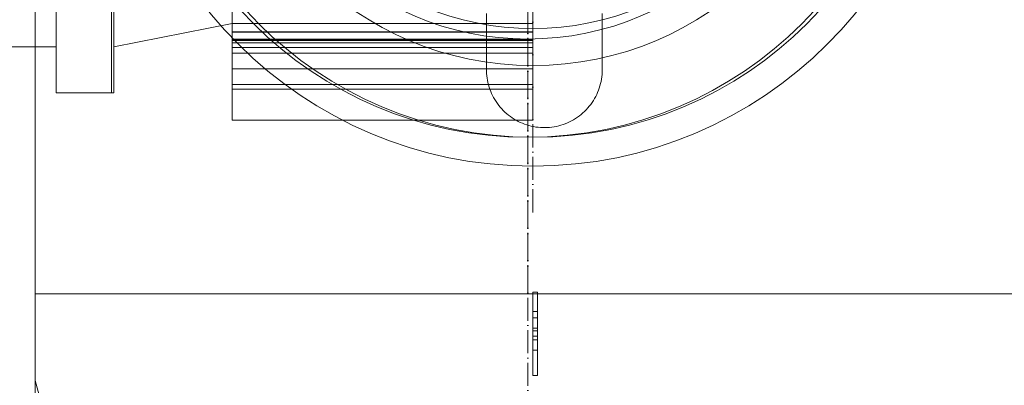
# Model space of a CAD drawing. Header units: metres. Extents: x -54598 to 1827199, y -329446 to -256744.
# Tile 109 of 256: x 28016 to 28868, y -270199 to -269882. Entities that reach past the tile are written whole.
import ezdxf

# ---------------------------------------------------------------- set-up
doc = ezdxf.new("R2010")
doc.units = ezdxf.units.M
doc.linetypes.add('ADSK_Осевая', pattern=[14, 10, -2, 0, -2])
for name, color, linetype, lineweight in [('A-GENM', 13, 'Continuous', 20), ('M-EQPM', 7, 'Continuous', 20), ('P-PIPE', 7, 'Continuous', 20), ('P-PIPE-CNTR', 7, 'ADSK_Осевая', 20)]:
    doc.layers.add(name, color=color, linetype=linetype, lineweight=lineweight)

# ---------------------------------------------------------------- blocks, each defined once
blk = doc.blocks.new('ADSK_СтальСварка_Заглушка_ГОСТ17379-2001 - Исполнение 2-669850-В_Этаж 01_Сводный')
at = {"layer": 'P-PIPE', "color": 1}
for p, q in [((0, -213), (0, 213)), ((0, 213), (0, -213)), ((0, -213), (37.5, -213))]:
    blk.add_line(p, q, dxfattribs=at)
at = {"layer": 'P-PIPE', "color": 1, "flags": 128}
for points in [[(125, 0), (122.81, -47.4), (116.33, -92.42), (105.91, -132.8), (92.06, -166.53), (75.46, -191.91), (56.97, -207.66), (37.5, -213)], [(37.5, -213), (56.97, -207.66), (75.46, -191.91), (92.06, -166.53), (105.91, -132.8), (116.33, -92.42), (122.81, -47.4), (125, 0)]]:
    blk.add_lwpolyline(points, dxfattribs=at)
blk = doc.blocks.new('VM_Фланец_ГОСТ 332591 - VM_Фланец_ГОСТ 33259-2015-669460-В_Этаж 01_Сводный')
at = {"layer": 'P-PIPE'}
for radius, start, end in [(167.5, 90, 270), (167.5, 270, 90), (111, 90, 270), (111, 270, 90)]:
    blk.add_arc((-709.36, 27767.58), radius, start, end, dxfattribs=at)
blk = doc.blocks.new('VM_Фланец_ГОСТ 332591 - VM_Фланец_ГОСТ 33259-2015-V8-В_Этаж 01_Сводный')
at = {"layer": 'P-PIPE'}
for radius, start, end in [(167.5, 90, 270), (167.5, 270, 90), (111, 90, 270), (111, 270, 90)]:
    blk.add_arc((-709.36, 27767.58), radius, start, end, dxfattribs=at)
blk = doc.blocks.new('ìáß_ß_Stratos_GIGA_Wilo - Stratos GIGA 100_3-33_22-669461-В_Этаж 01_Сводный')
at = {"layer": 'A-GENM', "color": 1}
for p, q in [((-839.36, 27667.62), (-839.36, 27642.05)), ((-709.36, 27642.05), (-709.36, 27667.62)), ((-839.36, 27649.34), (-709.36, 27649.34)), ((-839.36, 27649.34), (-709.36, 27649.34)), ((-709.36, 27645.63), (-839.36, 27645.63)), ((-709.36, 27645.63), (-839.36, 27645.63)), ((-839.36, 27642.52), (-839.36, 27645.61)), ((-839.36, 27645.61), (-839.36, 27640.88)), ((-839.36, 27640.88), (-839.36, 27645.61)), ((-839.36, 27642.52), (-839.36, 27645.61)), ((-839.36, 27645.61), (-709.36, 27645.61)), ((-709.36, 27645.61), (-839.36, 27645.61)), ((-709.36, 27645.61), (-709.36, 27642.52)), ((-709.36, 27645.61), (-709.36, 27640.88)), ((-709.36, 27640.88), (-709.36, 27645.61)), ((-709.36, 27645.61), (-709.36, 27642.52)), ((-839.36, 27642.52), (-709.36, 27642.52)), ((-839.36, 27642.05), (-839.36, 27642.52)), ((-839.36, 27642.05), (-839.36, 27642.52)), ((-709.36, 27642.52), (-839.36, 27642.52)), ((-709.36, 27642.05), (-839.36, 27642.05)), ((-839.36, 27642.05), (-709.36, 27642.05)), ((-839.36, 27641.91), (-839.36, 27629.69)), ((-839.36, 27629.68), (-839.36, 27641.91)), ((-709.36, 27641.91), (-839.36, 27641.91)), ((-839.36, 27641.91), (-709.36, 27641.91)), ((-709.36, 27640.92), (-839.36, 27640.92)), ((-709.36, 27640.91), (-839.36, 27640.91)), ((-839.36, 27640.91), (-709.36, 27640.91)), ((-709.36, 27638.84), (-839.36, 27638.84)), ((-709.36, 27642.52), (-709.36, 27642.05)), ((-709.36, 27642.52), (-709.36, 27642.05)), ((-709.36, 27641.91), (-709.36, 27629.68)), ((-709.36, 27629.69), (-709.36, 27641.91)), ((-839.36, 27636.44), (-709.36, 27636.44)), ((-839.36, 27636.44), (-709.36, 27636.44)), ((-839.36, 27630.92), (-839.36, 27630.92)), ((-839.36, 27630.92), (-839.36, 27630.92)), ((-839.36, 27630.84), (-839.36, 27630.84)), ((-839.36, 27630.84), (-839.36, 27630.84)), ((-709.36, 27630.92), (-709.36, 27630.92)), ((-709.36, 27630.92), (-709.36, 27630.92)), ((-709.36, 27630.84), (-709.36, 27630.84)), ((-709.36, 27630.84), (-709.36, 27630.84)), ((-839.36, 27629.69), (-839.36, 27607.45)), ((-709.36, 27629.69), (-839.36, 27629.69)), ((-839.36, 27607.45), (-839.36, 27629.68)), ((-709.36, 27629.68), (-839.36, 27629.68)), ((-709.36, 27607.45), (-709.36, 27629.69)), ((-709.36, 27629.68), (-709.36, 27607.45)), ((-839.36, 27622.84), (-709.36, 27622.84)), ((-839.36, 27620.92), (-709.36, 27620.92)), ((-709.36, 27607.45), (-839.36, 27607.45)), ((-839.36, 27607.45), (-709.36, 27607.45))]:
    blk.add_line(p, q, dxfattribs=at)
at = {"layer": 'A-GENM', "color": 1, "flags": 128}
for points in [[(-729.36, 27629.23), (-729.36, 27629.34), (-729.36, 27629.68), (-729.36, 27630.24), (-729.36, 27631.02), (-729.36, 27632.02), (-729.36, 27633.24), (-729.36, 27634.68), (-729.36, 27636.34), (-729.36, 27638.2), (-729.36, 27640.28), (-729.36, 27642.56), (-729.36, 27645.05), (-729.36, 27647.73), (-729.36, 27650.61), (-729.36, 27653.68)], [(-729.36, 27652.25), (-729.36, 27649.26), (-729.36, 27646.47), (-729.36, 27643.88), (-729.36, 27641.49), (-729.36, 27639.3), (-729.36, 27637.32), (-729.36, 27635.55), (-729.36, 27633.99), (-729.36, 27632.65), (-729.36, 27631.53), (-729.36, 27630.63), (-729.36, 27629.95), (-729.36, 27629.49), (-729.36, 27629.26), (-729.36, 27629.23)], [(-679.36, 27652.25), (-679.36, 27649.26), (-679.36, 27646.47), (-679.36, 27643.88), (-679.36, 27641.49), (-679.36, 27639.3), (-679.36, 27637.32), (-679.36, 27635.55), (-679.36, 27633.99), (-679.36, 27632.65), (-679.36, 27631.53), (-679.36, 27630.63), (-679.36, 27629.95), (-679.36, 27629.49), (-679.36, 27629.26), (-679.36, 27629.23)], [(-679.36, 27629.23), (-679.36, 27629.34), (-679.36, 27629.68), (-679.36, 27630.24), (-679.36, 27631.02), (-679.36, 27632.02), (-679.36, 27633.24), (-679.36, 27634.68), (-679.36, 27636.34), (-679.36, 27638.2), (-679.36, 27640.28), (-679.36, 27642.56), (-679.36, 27645.05), (-679.36, 27647.73), (-679.36, 27650.61), (-679.36, 27653.68)], [(-679.36, 27629.23), (-679.38, 27628.23), (-679.44, 27627.23), (-679.54, 27626.24), (-679.68, 27625.25), (-679.86, 27624.26), (-680.07, 27623.29), (-680.33, 27622.32), (-680.63, 27621.36), (-680.96, 27620.42), (-681.33, 27619.49), (-681.74, 27618.58), (-682.18, 27617.68), (-682.66, 27616.81), (-683.18, 27615.95), (-683.72, 27615.11), (-684.31, 27614.3), (-684.92, 27613.51), (-685.56, 27612.74), (-686.24, 27612.01), (-686.94, 27611.29), (-687.67, 27610.61), (-688.43, 27609.96), (-689.21, 27609.34), (-690.02, 27608.75), (-690.85, 27608.19), (-691.7, 27607.67), (-692.57, 27607.18), (-693.47, 27606.73), (-694.37, 27606.31), (-695.3, 27605.93), (-696.24, 27605.58), (-697.19, 27605.28), (-698.15, 27605.01), (-699.13, 27604.78), (-700.11, 27604.59), (-701.1, 27604.44), (-702.09, 27604.33), (-703.09, 27604.26), (-704.09, 27604.23), (-705.09, 27604.24), (-706.09, 27604.29), (-707.08, 27604.38), (-708.07, 27604.51), (-709.06, 27604.67), (-710.04, 27604.88), (-711.01, 27605.13), (-711.96, 27605.41), (-712.91, 27605.74), (-713.84, 27606.1), (-714.76, 27606.5), (-715.66, 27606.93), (-716.54, 27607.4), (-717.41, 27607.91), (-718.25, 27608.44), (-719.07, 27609.02), (-719.87, 27609.62), (-720.64, 27610.26), (-721.38, 27610.92), (-722.1, 27611.62), (-722.79, 27612.34), (-723.45, 27613.09), (-724.08, 27613.87), (-724.68, 27614.67), (-725.25, 27615.49), (-725.78, 27616.34), (-726.28, 27617.21), (-726.74, 27618.09), (-727.17, 27619), (-727.56, 27619.92), (-727.91, 27620.85), (-728.23, 27621.8), (-728.51, 27622.76), (-728.75, 27623.73), (-728.95, 27624.71), (-729.11, 27625.7), (-729.23, 27626.69), (-729.31, 27627.69), (-729.35, 27628.69), (-729.36, 27629.23)]]:
    blk.add_lwpolyline(points, dxfattribs=at)
at = {"layer": 'M-EQPM', "color": 1}
for p, q in [((-915.46, 27919.23), (-915.46, 27619.23)), ((-915.46, 27619.23), (-915.46, 27919.23)), ((-891.46, 27919.23), (-891.46, 27619.23)), ((-891.46, 27619.23), (-891.46, 27919.23)), ((-890.46, 27619.23), (-890.46, 27919.23)), ((-890.46, 27919.23), (-890.46, 27619.23)), ((-890.46, 27619.23), (-890.46, 27919.23)), ((-890.46, 27919.23), (-890.46, 27619.23)), ((-915.46, 27639.23), (-915.46, 27899.23)), ((-915.46, 27899.23), (-915.46, 27639.23)), ((-890.46, 27639.23), (-890.46, 27899.23)), ((-890.46, 27899.23), (-890.46, 27639.23)), ((-839.36, 27889.23), (-839.36, 27649.23)), ((-839.36, 27649.23), (-839.36, 27889.23)), ((-890.46, 27639.23), (-839.36, 27649.23)), ((-940.46, 27639.23), (-915.46, 27639.23)), ((-915.46, 27619.23), (-890.46, 27619.23)), ((-891.46, 27619.23), (-890.46, 27619.23))]:
    blk.add_line(p, q, dxfattribs=at)
blk = doc.blocks.new('Tecofi_DI6240_ Компенсатор металлический фланцевый - Компенсатор металлический фланцевый_DI 6240-669463-В_Этаж 01_Сводный')
at = {"layer": 'P-PIPE', "color": 10, "lineweight": 9}
for radius, start, end in [(125, 90, 270), (125, 270, 90), (109.5, 90, 270), (109.5, 90, 270), (109.5, 270, 90), (109.5, 270, 90)]:
    blk.add_arc((-711.56, 27767.58), radius, start, end, dxfattribs=at)
blk = doc.blocks.new('VM_Фланец_ГОСТ 332591 - VM_Фланец_ГОСТ 33259-2015 2-669467-В_Этаж 01_Сводный')
at = {"layer": 'P-PIPE'}
for radius, start, end in [(167.5, 90, 270), (167.5, 270, 90), (111, 90, 270), (111, 270, 90)]:
    blk.add_arc((-711.56, 27767.58), radius, start, end, dxfattribs=at)
blk = doc.blocks.new('VM_Фланец_ГОСТ 332591 - VM_Фланец_ГОСТ 33259-2015 2-V9-В_Этаж 01_Сводный')
at = {"layer": 'P-PIPE'}
for radius, start, end in [(167.5, 90, 270), (167.5, 270, 90), (111, 90, 270), (111, 270, 90)]:
    blk.add_arc((-711.56, 27767.58), radius, start, end, dxfattribs=at)
blk = doc.blocks.new('Tecofi_DI6240_ Компенсатор металлический фланцевый - Компенсатор металлический фланцевый_DI 6240-V10-В_Этаж 01_Сводный')
at = {"layer": 'P-PIPE', "color": 10, "lineweight": 9}
for radius, start, end in [(125, 90, 270), (125, 270, 90), (109.5, 90, 270), (109.5, 90, 270), (109.5, 270, 90), (109.5, 270, 90)]:
    blk.add_arc((-711.56, 27767.58), radius, start, end, dxfattribs=at)
blk = doc.blocks.new('Tecofi_CB4450_Клапан обратный межфланцевый - Клапан обратный двухстворчатый межфланцевый_CB 4450-V14-В_Этаж 01_Сводный')
at = {"layer": 'P-PIPE', "color": 1}
for p, q in [((-710.32, 26727.3), (-710.32, 26735.59)), ((-708.32, 26735.59), (-710.32, 26735.59)), ((-708.32, 26735.59), (-708.32, 26727.3)), ((-710.32, 26720.11), (-710.32, 26727.3)), ((-708.32, 26727.3), (-710.32, 26727.3)), ((-708.32, 26724.57), (-710.32, 26724.57)), ((-708.32, 26727.3), (-708.32, 26720.11)), ((-710.32, 26715.04), (-710.32, 26720.11)), ((-708.32, 26720.11), (-710.32, 26720.11)), ((-708.32, 26720.11), (-710.32, 26720.11)), ((-708.32, 26720.11), (-708.32, 26715.04)), ((-708.32, 26718.9), (-710.32, 26718.9)), ((-708.32, 26716.65), (-710.32, 26716.65)), ((-710.32, 26699.55), (-710.32, 26715.04)), ((-708.32, 26715.04), (-710.32, 26715.04)), ((-708.32, 26715.04), (-710.32, 26715.04)), ((-708.32, 26715.04), (-708.32, 26699.55)), ((-708.32, 26710.51), (-710.32, 26710.51)), ((-708.32, 26699.55), (-710.32, 26699.55))]:
    blk.add_line(p, q, dxfattribs=at)
for radius, start, end in [(136.5, 90, 270), (136.5, 90, 270), (136.5, 270, 90), (136.5, 270, 90), (120.5, 90, 270), (120.5, 270, 90), (112, 90, 270), (112, 90, 270), (112, 90, 270), (112, 270, 90), (112, 270, 90), (112, 270, 90)]:
    blk.add_arc((-710.32, 26970.18), radius, start, end, dxfattribs=at)
blk = doc.blocks.new('VM_Фланец_ГОСТ 332591 - VM_Фланец_ГОСТ 33259-2015-V11-В_Этаж 01_Сводный')
at = {"layer": 'P-PIPE'}
for radius, start, end in [(180, 90, 270), (180, 270, 90), (111, 90, 270), (111, 270, 90)]:
    blk.add_arc((-709.36, 27767.58), radius, start, end, dxfattribs=at)
blk = doc.blocks.new('VM_Фланец_ГОСТ 332591 - VM_Фланец_ГОСТ 33259-2015-669472-В_Этаж 01_Сводный')
at = {"layer": 'P-PIPE'}
for radius, start, end in [(180, 90, 270), (180, 270, 90), (111, 90, 270), (111, 270, 90)]:
    blk.add_arc((-709.36, 27767.58), radius, start, end, dxfattribs=at)
blk = doc.blocks.new('fdsafdsf')
at = {"layer": 'P-PIPE', "color": 1}
for p, q in [((222057.14, 40840.76), (222057.14, 38808.87)), ((222483.14, 38961.02), (222057.14, 38961.02))]:
    blk.add_line(p, q, dxfattribs=at)
at = {"layer": 'P-PIPE-CNTR', "color": 1}
for p, q in [((222270.14, 38808.87), (222270.14, 40840.76)), ((222270.14, 38808.87), (222270.14, 40840.76)), ((222270.14, 38961.02), (222270.14, 40251.02)), ((222270.14, 38961.02), (222270.14, 40251.02)), ((222272.34, 38996.31), (222272.34, 39396.31)), ((222272.34, 38996.31), (222272.34, 39396.31)), ((222272.34, 38996.31), (222272.34, 39396.31)), ((222272.34, 38996.31), (222272.34, 39396.31)), ((222272.34, 38996.31), (222272.34, 39396.31)), ((222272.34, 38996.31), (222272.34, 39396.31)), ((222272.34, 38996.31), (222272.34, 39396.31))]:
    blk.add_line(p, q, dxfattribs=at)
at = {"layer": 'M-EQPM', "color": 1}
blk.add_blockref('ìáß_ß_Stratos_GIGA_Wilo - Stratos GIGA 100_3-33_22-669461-В_Этаж 01_Сводный', (222981.7, 11428.73), dxfattribs=at)
at = {"layer": 'P-PIPE', "rotation": 180}
for name in ['VM_Фланец_ГОСТ 332591 - VM_Фланец_ГОСТ 33259-2015-V11-В_Этаж 01_Сводный', 'VM_Фланец_ГОСТ 332591 - VM_Фланец_ГОСТ 33259-2015-669472-В_Этаж 01_Сводный']:
    blk.add_blockref(name, (221562.99, 66963.89), dxfattribs=at)
at = {"layer": 'P-PIPE'}
for name in ['VM_Фланец_ГОСТ 332591 - VM_Фланец_ГОСТ 33259-2015 2-669467-В_Этаж 01_Сводный', 'VM_Фланец_ГОСТ 332591 - VM_Фланец_ГОСТ 33259-2015 2-V9-В_Этаж 01_Сводный', 'VM_Фланец_ГОСТ 332591 - VM_Фланец_ГОСТ 33259-2015 2-V9-В_Этаж 01_Сводный', 'VM_Фланец_ГОСТ 332591 - VM_Фланец_ГОСТ 33259-2015 2-669467-В_Этаж 01_Сводный', 'VM_Фланец_ГОСТ 332591 - VM_Фланец_ГОСТ 33259-2015-669460-В_Этаж 01_Сводный', 'VM_Фланец_ГОСТ 332591 - VM_Фланец_ГОСТ 33259-2015-V8-В_Этаж 01_Сводный', 'VM_Фланец_ГОСТ 332591 - VM_Фланец_ГОСТ 33259-2015-669460-В_Этаж 01_Сводный', 'VM_Фланец_ГОСТ 332591 - VM_Фланец_ГОСТ 33259-2015-V8-В_Этаж 01_Сводный']:
    blk.add_blockref(name, (222981.7, 11428.73), dxfattribs=at)
at = {"layer": 'P-PIPE', "color": 1}
for name, p in [('Tecofi_CB4450_Клапан обратный межфланцевый - Клапан обратный двухстворчатый межфланцевый_CB 4450-V14-В_Этаж 01_Сводный', (222982.66, 12226.14)), ('Tecofi_DI6240_ Компенсатор металлический фланцевый - Компенсатор металлический фланцевый_DI 6240-669463-В_Этаж 01_Сводный', (222981.7, 11428.73)), ('Tecofi_DI6240_ Компенсатор металлический фланцевый - Компенсатор металлический фланцевый_DI 6240-V10-В_Этаж 01_Сводный', (222981.7, 11428.73))]:
    blk.add_blockref(name, p, dxfattribs=at)
at = {"layer": 'P-PIPE', "color": 1, "rotation": 270}
blk.add_blockref('ADSK_СтальСварка_Заглушка_ГОСТ17379-2001 - Исполнение 2-669850-В_Этаж 01_Сводный', (222270.14, 38961.02), dxfattribs=at)

msp = doc.modelspace()

# ---------------------------------------------------------------- block references
at = {"color": 5, "lineweight": 30, "xscale": 2, "yscale": 2, "zscale": 2}
msp.add_blockref('fdsafdsf', (-416084.8, -348041.46), dxfattribs=at)

doc.saveas('drawing.dxf')
